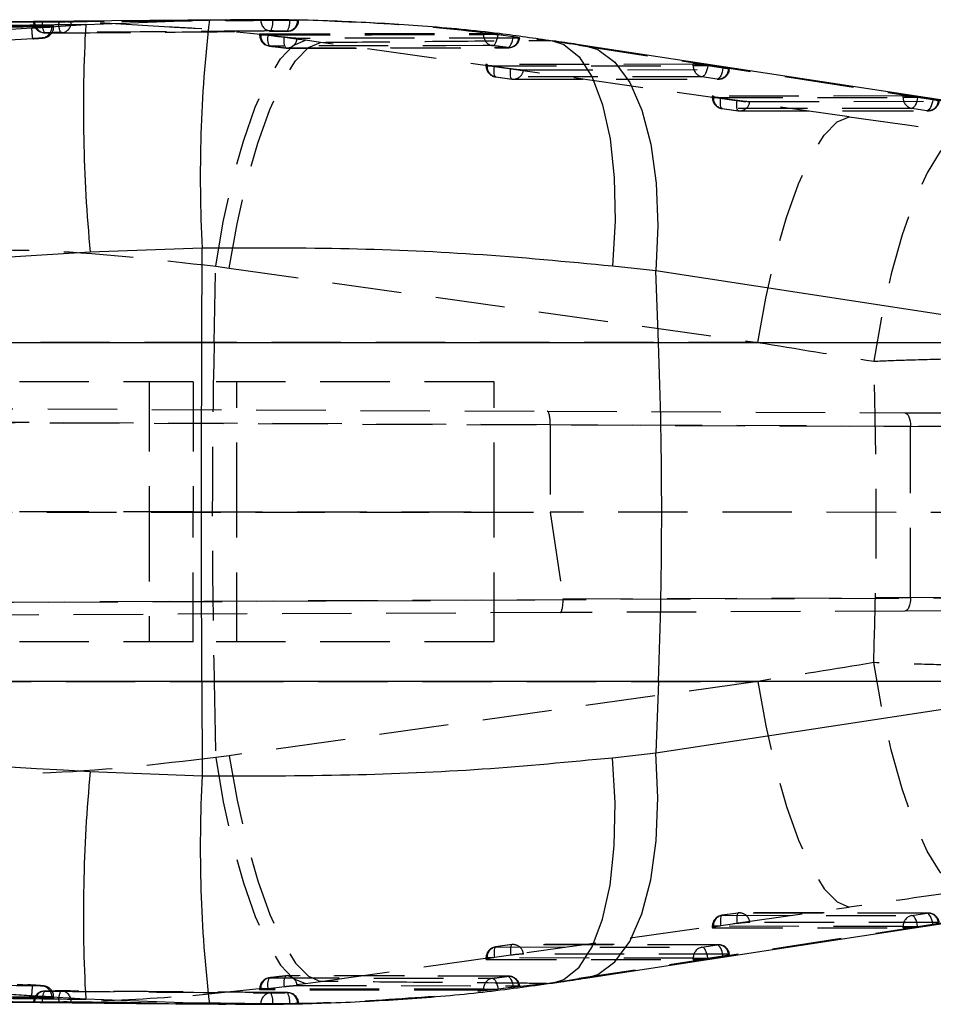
# Model space of a CAD drawing. Extents: x 87 to 707, y 28 to 560.
# Tile 7 of 19: x 506 to 539, y 308 to 344. Entities that reach past the tile are written whole.
import ezdxf

# ---------------------------------------------------------------- set-up
doc = ezdxf.new("R2010")
doc.units = 0
doc.header["$LTSCALE"] = 2
doc.linetypes.add('HIDDEN', pattern=[1.905, 1.27, -0.635])
doc.layers.get('0').update_dxf_attribs({"linetype": 'CONTINUOUS'})

msp = doc.modelspace()

# ---------------------------------------------------------------- linework, layer by layer
at = {"color": 7, "linetype": 'CONTINUOUS'}
for p, q in [((513.1442, 343.7904), (504.8033, 343.7115)), ((508.024, 343.6124), (512.5478, 343.7847)), ((515.768, 343.7677), (515.6912, 343.7672)), ((515.7831, 343.7679), (515.768, 343.7677)), ((506.3549, 343.5113), (508.024, 343.6124)), ((506.3549, 343.5113), (506.3747, 343.5127)), ((506.8544, 343.5602), (506.7859, 343.5619)), ((543.4186, 340.2286), (526.2878, 342.8425)), ((512.2837, 335.4469), (508.1881, 335.2933)), ((512.2705, 331.9943), (512.2837, 335.4469)), ((528.8596, 334.6082), (527.2776, 334.7845)), ((528.9588, 331.9943), (528.8596, 334.6082)), ((545.9905, 331.9943), (528.8596, 334.6082)), ((454.1498, 331.9943), (512.2705, 331.9943)), ((512.2705, 331.9943), (528.9588, 331.9943)), ((528.9588, 331.9943), (545.9905, 331.9943)), ((512.2705, 319.6094), (454.1498, 319.6094)), ((528.9588, 319.6094), (512.2705, 319.6094)), ((512.2705, 319.6094), (512.2837, 316.1568)), ((528.9588, 319.6094), (528.8596, 316.9955)), ((528.8596, 316.9955), (545.9905, 319.6094)), ((545.9905, 319.6094), (528.9588, 319.6094)), ((527.2776, 316.8193), (528.8596, 316.9955)), ((508.1881, 316.3104), (512.2837, 316.1568)), ((526.2878, 308.7612), (543.4186, 311.3751)), ((508.024, 307.9913), (506.3549, 308.0924)), ((506.3549, 308.0924), (506.3747, 308.091)), ((506.8544, 308.0436), (506.7859, 308.0418)), ((512.5478, 307.819), (508.024, 307.9913)), ((515.6803, 307.8366), (515.768, 307.836)), ((515.768, 307.836), (515.8029, 307.8351))]:
    msp.add_line(p, q, dxfattribs=at)
at = {"color": 7, "linetype": 'HIDDEN'}
for p, q in [((506.1193, 343.723), (506.1193, 343.7216)), ((506.1965, 343.7216), (506.1195, 343.7216)), ((506.1965, 343.7216), (506.1362, 343.7224)), ((506.1568, 343.7238), (506.1568, 343.7216)), ((507.0449, 343.7122), (506.4433, 343.7193)), ((514.4233, 343.7872), (514.4233, 343.7916)), ((514.8605, 343.7872), (514.4233, 343.7872)), ((514.8605, 343.7897), (515.4762, 343.7804)), ((514.8605, 343.7897), (514.8605, 343.7872)), ((515.4762, 343.7804), (515.6137, 343.7773)), ((515.4762, 343.7773), (515.4762, 343.7804)), ((515.6137, 343.7773), (515.4762, 343.7773)), ((506.7859, 343.5361), (506.6504, 343.5344)), ((506.857, 343.5344), (506.857, 343.5584)), ((514.3809, 343.2689), (514.3809, 343.2316)), ((514.5928, 343.2316), (514.3816, 343.2316)), ((514.4185, 343.2734), (522.563, 343.2934)), ((514.4185, 343.2734), (514.4185, 343.2316)), ((514.6876, 343.2203), (514.5928, 343.2316)), ((515.2845, 343.1502), (514.6876, 343.2203)), ((516.6053, 342.9642), (516.0526, 343.0404)), ((535.9293, 340.247), (516.6053, 342.9642)), ((522.563, 343.2496), (522.563, 343.2934)), ((523.0829, 343.2496), (522.563, 343.2496)), ((523.0829, 343.2496), (523.0946, 343.2482)), ((523.0946, 343.2482), (523.648, 343.175)), ((523.8827, 343.1246), (523.85, 343.1225)), ((524.8749, 343.0372), (525.0794, 343.0247)), ((514.7416, 342.8282), (514.7464, 342.8281)), ((515.3357, 342.7592), (515.3408, 342.7592)), ((515.3849, 342.7535), (523.4855, 342.7675)), ((526.0437, 342.8609), (543.1746, 340.247)), ((526.0437, 342.8609), (526.2864, 342.8427)), ((522.6537, 342.1511), (522.6537, 342.1041)), ((522.8633, 342.1041), (522.6544, 342.1041)), ((530.2306, 342.163), (522.6913, 342.1563)), ((522.6913, 342.1563), (522.6913, 342.1041)), ((522.6913, 342.1041), (530.2306, 342.1107)), ((522.9597, 342.0898), (523.5568, 342.0062)), ((524.0213, 341.9612), (531.5169, 341.9677)), ((530.2306, 342.1107), (530.2306, 342.163)), ((530.7449, 342.1107), (530.2306, 342.1107)), ((531.3155, 342.0246), (530.762, 342.1081)), ((523.0035, 341.702), (523.6006, 341.6185)), ((530.5486, 341.7085), (523.0094, 341.7019)), ((523.0094, 341.7019), (523.6065, 341.6184)), ((523.6065, 341.6184), (531.1021, 341.625)), ((523.6572, 341.6145), (531.1528, 341.6211)), ((531.1021, 341.625), (530.5486, 341.7085)), ((530.9266, 340.994), (530.9266, 340.947)), ((531.1361, 340.947), (530.9273, 340.947)), ((537.8982, 341.0053), (530.9642, 340.9992)), ((530.9642, 340.9992), (530.9642, 340.947)), ((530.9642, 340.947), (537.8982, 340.953)), ((531.2325, 340.9327), (531.8297, 340.8491)), ((532.2942, 340.804), (539.1846, 340.8101)), ((537.8982, 340.953), (537.8982, 341.0053)), ((538.4125, 340.953), (537.8982, 340.953)), ((538.9831, 340.8669), (538.4297, 340.9505)), ((531.2763, 340.5449), (531.8735, 340.4613)), ((538.2163, 340.5509), (531.2822, 340.5448)), ((531.2822, 340.5448), (531.8793, 340.4613)), ((531.8793, 340.4613), (538.7697, 340.4673)), ((531.93, 340.4574), (538.8205, 340.4635)), ((538.7697, 340.4673), (538.2163, 340.5509)), ((512.717, 331.9943), (512.776, 334.779)), ((512.776, 334.779), (513.27, 334.7114)), ((513.27, 334.7114), (532.5939, 331.9943)), ((512.717, 331.9943), (495.8647, 331.9943)), ((532.5939, 331.9943), (512.717, 331.9943)), ((511.9488, 330.5519), (438.7448, 330.5519)), ((510.3488, 330.5519), (510.3488, 325.8019)), ((511.9488, 330.5519), (511.9488, 325.8019)), ((522.9488, 330.5519), (511.9488, 330.5519)), ((513.5488, 325.8019), (513.5488, 330.5519)), ((522.9488, 325.8019), (522.9488, 330.5519)), ((438.0563, 329.8629), (524.8929, 329.484)), ((438.1339, 329.3625), (541.4543, 328.9117)), ((525.0058, 328.9835), (438.1364, 329.3625)), ((524.8929, 329.484), (537.9591, 329.4269)), ((525.0058, 328.9844), (525.0058, 328.9835)), ((538.1738, 328.9269), (525.0058, 328.9844)), ((525.0058, 328.9835), (525.0058, 325.7886)), ((538.1738, 322.6768), (538.1738, 328.9269)), ((438.0274, 325.8018), (525.0058, 325.7886)), ((511.9488, 325.8019), (438.7448, 325.8019)), ((510.3488, 325.8019), (510.3488, 321.0519)), ((511.9488, 321.0519), (511.9488, 325.8019)), ((511.9488, 325.8019), (522.9488, 325.8019)), ((513.5488, 321.0519), (513.5488, 325.8019)), ((522.9488, 321.0519), (522.9488, 325.8019)), ((525.0058, 325.7886), (525.4701, 322.6213)), ((541.4543, 325.7861), (525.0058, 325.7886)), ((541.5554, 322.6576), (438.0753, 322.2061)), ((438.0775, 322.2061), (525.4724, 322.5874)), ((525.4701, 322.6213), (538.1738, 322.6768)), ((525.3597, 322.1218), (438.0147, 321.7407)), ((537.9591, 322.1768), (525.3597, 322.1218)), ((511.9488, 321.0519), (438.7448, 321.0519)), ((522.9488, 321.0519), (511.9488, 321.0519)), ((495.8647, 319.6094), (512.717, 319.6094)), ((512.717, 319.6094), (512.776, 316.8247)), ((512.717, 319.6094), (532.5939, 319.6094)), ((532.5939, 319.6094), (513.27, 316.8923)), ((513.27, 316.8923), (512.776, 316.8247)), ((516.6053, 308.6395), (535.9293, 311.3567)), ((543.1746, 311.3567), (526.0437, 308.7428)), ((531.8735, 311.1424), (531.2763, 311.0588)), ((531.8793, 311.1424), (531.2822, 311.0589)), ((531.2822, 311.0589), (538.2163, 311.0528)), ((538.7697, 311.1364), (531.8793, 311.1424)), ((538.8205, 311.1402), (531.93, 311.1463)), ((538.2163, 311.0528), (538.7697, 311.1364)), ((530.9266, 310.6568), (530.9266, 310.6097)), ((531.1361, 310.6568), (530.9266, 310.6568)), ((537.8982, 310.6507), (530.9642, 310.6568)), ((530.9642, 310.6568), (530.9642, 310.6045)), ((530.9642, 310.6045), (537.8982, 310.5984)), ((531.8297, 310.7546), (531.2325, 310.6711)), ((539.1846, 310.7936), (532.2942, 310.7997)), ((537.8982, 310.6507), (538.4125, 310.6507)), ((537.8982, 310.5984), (537.8982, 310.6507)), ((538.4297, 310.6532), (538.9831, 310.7368)), ((523.6006, 309.9853), (523.0035, 309.9017)), ((523.6065, 309.9853), (523.0094, 309.9018)), ((523.0094, 309.9018), (530.5486, 309.8952)), ((531.1021, 309.9788), (523.6065, 309.9853)), ((531.1528, 309.9826), (523.6572, 309.9892)), ((530.5486, 309.8952), (531.1021, 309.9788)), ((522.6537, 309.4997), (522.6537, 309.4526)), ((522.8633, 309.4997), (522.6537, 309.4997)), ((530.2306, 309.493), (522.6913, 309.4997)), ((522.6913, 309.4997), (522.6913, 309.4474)), ((523.5568, 309.5975), (522.9597, 309.514)), ((531.5169, 309.636), (524.0213, 309.6426)), ((530.2306, 309.493), (530.7449, 309.493)), ((530.2306, 309.4408), (530.2306, 309.493)), ((530.762, 309.4956), (531.3155, 309.5791)), ((522.6913, 309.4474), (530.2306, 309.4408)), ((514.7416, 308.7755), (514.7464, 308.7756)), ((515.3357, 308.8445), (515.3408, 308.8446)), ((523.4855, 308.8362), (515.385, 308.8522)), ((511.9421, 308.1276), (516.0526, 308.5633)), ((514.6876, 308.3834), (515.2845, 308.4536)), ((516.0526, 308.5633), (516.6053, 308.6395)), ((524.8749, 308.5665), (521.2681, 308.1395)), ((523.648, 308.4287), (523.0946, 308.3556)), ((523.85, 308.4812), (523.885, 308.4785)), ((524.8749, 308.5665), (525.0845, 308.5797)), ((526.0437, 308.7428), (526.2864, 308.761)), ((506.6504, 308.0693), (506.7859, 308.0676)), ((506.857, 308.0453), (506.857, 308.0693)), ((514.3809, 308.3721), (514.3809, 308.3349)), ((514.5928, 308.3721), (514.3809, 308.3721)), ((514.4185, 308.3721), (514.4185, 308.3303)), ((522.563, 308.3103), (514.4185, 308.3303)), ((514.5928, 308.3721), (514.6876, 308.3834)), ((522.563, 308.3541), (523.0829, 308.3541)), ((522.563, 308.3103), (522.563, 308.3541)), ((523.0946, 308.3556), (523.0829, 308.3541)), ((506.1193, 307.8821), (506.1193, 307.8807)), ((506.1965, 307.8821), (506.1193, 307.8821)), ((506.1568, 307.8821), (506.1568, 307.8799)), ((506.4433, 307.8844), (507.0449, 307.8915)), ((514.8605, 307.8166), (514.4233, 307.8166)), ((514.4233, 307.8121), (514.4233, 307.8166)), ((515.4762, 307.8234), (514.8605, 307.814)), ((514.8605, 307.8166), (514.8605, 307.814)), ((515.6137, 307.8264), (515.4762, 307.8234)), ((515.4762, 307.8264), (515.6137, 307.8264)), ((515.4762, 307.8234), (515.4762, 307.8264))]:
    msp.add_line(p, q, dxfattribs=at)
at = {"color": 8, "linetype": 'CONTINUOUS'}
for p, q in [((512.5478, 343.7847), (513.114, 343.7804)), ((513.0757, 307.824), (512.5478, 307.819))]:
    msp.add_line(p, q, dxfattribs=at)
at = {"color": 7, "linetype": 'HIDDEN', "flags": 128}
for points in [[(512.776, 334.779), (513.0535, 336.4029), (513.3948, 337.9465), (513.7887, 339.3586), (514.222, 340.5923), (514.6803, 341.6067), (515.1486, 342.3682), (515.6111, 342.8514), (516.0526, 343.0404)], [(513.27, 334.7114), (513.5584, 336.3326), (513.9102, 337.8737), (514.3138, 339.2837), (514.7557, 340.5158), (515.2213, 341.5292), (515.6952, 342.2904), (516.1617, 342.774), (516.6053, 342.9642)], [(514.4185, 343.2316), (518.471, 343.2412), (522.563, 343.2496)], [(523.85, 343.1225), (523.5134, 343.1221), (522.1487, 343.1202), (516.6897, 343.112), (515.7495, 343.1104)], [(522.8889, 342.8464), (522.9214, 342.8543), (522.9544, 342.8773), (522.9864, 342.9145), (523.0164, 342.9644), (523.0431, 343.0252), (523.0656, 343.0946), (523.083, 343.1699), (523.0946, 343.2482)], [(523.4395, 342.774), (523.4721, 342.7819), (523.5052, 342.8048), (523.5375, 342.8419), (523.5678, 342.8918), (523.595, 342.9525), (523.6179, 343.0217), (523.6358, 343.0968), (523.648, 343.175)], [(522.8889, 342.8464), (522.5477, 342.8457), (521.1833, 342.8429), (515.7254, 342.8306), (514.7464, 342.8281)], [(515.3408, 342.7592), (515.6819, 342.7599), (517.0463, 342.7626), (522.5042, 342.7725), (523.4395, 342.774)], [(523.0094, 341.7019), (522.991, 341.7075), (522.9753, 341.7281), (522.9627, 341.7631), (522.9539, 341.8109), (522.949, 341.87), (522.9484, 341.9379), (522.952, 342.0121), (522.9597, 342.0898)], [(523.6065, 341.6184), (523.5881, 341.624), (523.5724, 341.6446), (523.5598, 341.6795), (523.551, 341.7274), (523.5462, 341.7864), (523.5455, 341.8543), (523.5491, 341.9285), (523.5568, 342.0062)], [(530.762, 342.1081), (530.7489, 342.0302), (530.73, 341.9553), (530.7062, 341.8863), (530.6783, 341.8258), (530.6474, 341.7762), (530.6146, 341.7392), (530.5813, 341.7164), (530.5486, 341.7085)], [(531.3155, 342.0246), (531.3023, 341.9466), (531.2835, 341.8717), (531.2596, 341.8027), (531.2317, 341.7423), (531.2008, 341.6926), (531.1681, 341.6557), (531.1347, 341.6328), (531.1021, 341.625)], [(531.5169, 341.9677), (531.5434, 341.9689), (531.5545, 341.9721), (531.5498, 341.9774), (531.5293, 341.9845), (531.494, 341.9931), (531.4453, 342.003), (531.385, 342.0136), (531.3155, 342.0246)], [(531.2822, 340.5448), (531.2638, 340.5504), (531.2481, 340.571), (531.2355, 340.606), (531.2267, 340.6538), (531.2219, 340.7128), (531.2212, 340.7807), (531.2248, 340.855), (531.2325, 340.9327)], [(531.8793, 340.4613), (531.8609, 340.4669), (531.8452, 340.4875), (531.8327, 340.5224), (531.8238, 340.5703), (531.819, 340.6293), (531.8184, 340.6972), (531.822, 340.7714), (531.8297, 340.8491)], [(538.4297, 340.9505), (538.4165, 340.8725), (538.3977, 340.7977), (538.3738, 340.7287), (538.3459, 340.6682), (538.315, 340.6185), (538.2823, 340.5816), (538.2489, 340.5587), (538.2163, 340.5509)], [(538.9831, 340.8669), (538.97, 340.789), (538.9511, 340.7141), (538.9273, 340.6451), (538.8994, 340.5846), (538.8685, 340.535), (538.8357, 340.498), (538.8024, 340.4752), (538.7697, 340.4673)], [(539.1846, 340.8101), (539.2111, 340.8112), (539.2222, 340.8145), (539.2174, 340.8198), (539.197, 340.8269), (539.1617, 340.8355), (539.1129, 340.8453), (539.0526, 340.8559), (538.9831, 340.8669)], [(532.5939, 331.9943), (532.8824, 333.6155), (533.2342, 335.1566), (533.6377, 336.5666), (534.0796, 337.7987), (534.5453, 338.8121), (535.0192, 339.5732), (535.4857, 340.0569), (535.9293, 340.247)], [(540.1618, 339.6521), (539.7172, 339.4594), (539.2496, 338.9695), (538.7745, 338.1987), (538.3078, 337.173), (537.8654, 335.9267), (537.462, 334.5018), (537.1111, 332.946), (536.8246, 331.3115)], [(537.9591, 329.4269), (538.0014, 329.4172), (538.0419, 329.3886), (538.0791, 329.3424), (538.1117, 329.2802), (538.1383, 329.2044), (538.158, 329.1181), (538.17, 329.0244), (538.1738, 328.9269)], [(537.9591, 329.4269), (539.3949, 329.4207), (540.6625, 329.4151), (541.7239, 329.4105), (542.5476, 329.4069), (543.1087, 329.4045), (543.3905, 329.4032), (543.4238, 329.4031)], [(542.9699, 328.9071), (543.5718, 328.9046), (543.8804, 328.9033), (543.8866, 328.9033), (543.5902, 328.9045), (543, 328.9069), (542.1337, 328.9105), (541.0172, 328.9152), (539.684, 328.9207), (538.1738, 328.9269)], [(538.1738, 322.6768), (538.17, 322.5793), (538.158, 322.4856), (538.1383, 322.3993), (538.1117, 322.3235), (538.0791, 322.2614), (538.0419, 322.2151), (538.0014, 322.1865), (537.9591, 322.1768)], [(538.1738, 322.6768), (539.684, 322.683), (541.0172, 322.6886), (542.1337, 322.6932), (543, 322.6968), (543.5902, 322.6992), (543.8866, 322.7005), (543.8804, 322.7004), (543.5718, 322.6992), (542.9699, 322.6967)], [(543.4238, 322.2006), (543.3905, 322.2005), (543.1087, 322.1992), (542.5476, 322.1968), (541.7239, 322.1932), (540.6625, 322.1886), (539.3949, 322.183), (537.9591, 322.1768)], [(540.1618, 311.9516), (539.7172, 312.1443), (539.2496, 312.6342), (538.7745, 313.405), (538.3078, 314.4307), (537.8654, 315.677), (537.462, 317.1019), (537.1111, 318.6577), (536.8246, 320.2922)], [(532.5939, 319.6094), (532.8824, 317.9882), (533.2342, 316.4471), (533.6377, 315.0371), (534.0796, 313.805), (534.5453, 312.7916), (535.0192, 312.0305), (535.4857, 311.5468), (535.9293, 311.3567)], [(512.776, 316.8247), (513.0535, 315.2008), (513.3948, 313.6572), (513.7887, 312.2451), (514.222, 311.0114), (514.6803, 309.997), (515.1486, 309.2355), (515.6111, 308.7523), (516.0526, 308.5633)], [(513.27, 316.8923), (513.5584, 315.2711), (513.9102, 313.73), (514.3138, 312.32), (514.7557, 311.0879), (515.2213, 310.0745), (515.6952, 309.3134), (516.1617, 308.8297), (516.6053, 308.6395)], [(531.2822, 311.0589), (531.2638, 311.0533), (531.2481, 311.0327), (531.2355, 310.9978), (531.2267, 310.9499), (531.2219, 310.8909), (531.2212, 310.823), (531.2248, 310.7488), (531.2325, 310.6711)], [(531.8793, 311.1424), (531.8609, 311.1369), (531.8452, 311.1162), (531.8327, 311.0813), (531.8238, 311.0334), (531.819, 310.9744), (531.8184, 310.9065), (531.822, 310.8323), (531.8297, 310.7546)], [(538.4297, 310.6532), (538.4165, 310.7312), (538.3977, 310.8061), (538.3738, 310.875), (538.3459, 310.9355), (538.315, 310.9852), (538.2823, 311.0221), (538.2489, 311.045), (538.2163, 311.0528)], [(538.9831, 310.7368), (538.97, 310.8147), (538.9511, 310.8896), (538.9273, 310.9586), (538.8994, 311.0191), (538.8685, 311.0687), (538.8357, 311.1057), (538.8024, 311.1285), (538.7697, 311.1364)], [(538.9831, 310.7368), (539.0526, 310.7478), (539.1129, 310.7584), (539.1617, 310.7682), (539.197, 310.7768), (539.2174, 310.7839), (539.2222, 310.7892), (539.2111, 310.7925), (539.1846, 310.7936)], [(523.0094, 309.9018), (522.991, 309.8962), (522.9753, 309.8756), (522.9627, 309.8406), (522.9539, 309.7928), (522.949, 309.7338), (522.9484, 309.6659), (522.952, 309.5917), (522.9597, 309.514)], [(523.6065, 309.9853), (523.5881, 309.9797), (523.5724, 309.9591), (523.5598, 309.9242), (523.551, 309.8763), (523.5462, 309.8173), (523.5455, 309.7494), (523.5491, 309.6752), (523.5568, 309.5975)], [(530.762, 309.4956), (530.7489, 309.5735), (530.73, 309.6484), (530.7062, 309.7174), (530.6783, 309.7779), (530.6474, 309.8275), (530.6146, 309.8645), (530.5813, 309.8873), (530.5486, 309.8952)], [(531.3155, 309.5791), (531.3023, 309.6571), (531.2835, 309.732), (531.2596, 309.801), (531.2317, 309.8614), (531.2008, 309.9111), (531.1681, 309.948), (531.1347, 309.9709), (531.1021, 309.9788)], [(531.3155, 309.5791), (531.385, 309.5901), (531.4453, 309.6008), (531.494, 309.6106), (531.5293, 309.6192), (531.5498, 309.6263), (531.5545, 309.6316), (531.5434, 309.6348), (531.5169, 309.636)], [(514.7464, 308.7756), (515.0875, 308.7747), (516.452, 308.7714), (521.9098, 308.7593), (522.8889, 308.7573)], [(523.4395, 308.8297), (523.0984, 308.8303), (521.7339, 308.8325), (516.2761, 308.8426), (515.3408, 308.8446)], [(523.4395, 308.8297), (523.4721, 308.8218), (523.5052, 308.7989), (523.5375, 308.7618), (523.5678, 308.7119), (523.595, 308.6512), (523.6179, 308.582), (523.6358, 308.5069), (523.648, 308.4287)], [(515.7495, 308.4933), (516.0894, 308.4927), (517.4541, 308.4905), (522.9131, 308.4824), (523.85, 308.4812)], [(522.8889, 308.7573), (522.9214, 308.7494), (522.9544, 308.7264), (522.9864, 308.6893), (523.0164, 308.6393), (523.0431, 308.5785), (523.0656, 308.5091), (523.083, 308.4339), (523.0946, 308.3556)], [(522.563, 308.3541), (518.471, 308.3626), (514.4185, 308.3721)]]:
    msp.add_lwpolyline(points, dxfattribs=at)
at = {"color": 8, "linetype": 'CONTINUOUS', "flags": 128}
for points in [[(525.0794, 343.0247), (525.495, 342.8921), (526.0545, 342.4393), (526.534, 341.6944), (526.917, 340.6831), (527.1903, 339.4405), (527.3443, 338.0093), (527.3737, 336.4393), (527.2776, 334.7845)], [(526.2864, 342.8427), (526.7364, 342.7059), (527.3667, 342.2462), (527.9127, 341.4976), (528.3559, 340.4859), (528.6811, 339.2456), (528.8772, 337.8192), (528.9374, 336.2555), (528.8596, 334.6082)], [(525.0845, 308.5797), (525.495, 308.7116), (526.0545, 309.1644), (526.534, 309.9093), (526.917, 310.9206), (527.1903, 312.1633), (527.3443, 313.5944), (527.3737, 315.1645), (527.2776, 316.8193)], [(526.2864, 308.761), (526.7364, 308.8979), (527.3667, 309.3575), (527.9127, 310.1061), (528.3559, 311.1178), (528.6811, 312.3581), (528.8772, 313.7846), (528.9374, 315.3482), (528.8596, 316.9955)]]:
    msp.add_lwpolyline(points, dxfattribs=at)
at = {"color": 7, "linetype": 'CONTINUOUS', "flags": 128}
msp.add_lwpolyline([(512.2705, 319.6094), (512.2653, 321.155), (512.2616, 322.7027), (512.2594, 324.2519), (512.2587, 325.8019), (512.2594, 327.3518), (512.2616, 328.901), (512.2653, 330.4487), (512.2705, 331.9943)], dxfattribs=at)
at = {"color": 7, "linetype": 'HIDDEN'}
for centre, radius, start, end in [((506.5253, 343.7216), 0.406, 180, 269.59543), ((506.5461, 343.7045), 0.3896, 177.49535, 266.59605), ((506.9946, 343.6184), 0.5605, 169.6275, 212.7046), ((507.5901, 343.6075), 0.5552, 169.12607, 212.49966), ((507.109, 343.6954), 0.3865, 271.89953, 1.83568), ((514.8127, 343.7701), 0.3898, 177.49673, 266.2606), ((514.1953, 343.6976), 0.6712, 331.87478, 7.66778), ((514.8616, 343.6925), 0.6204, 328.82908, 7.85628), ((515.382, 343.7574), 0.3861, 271.54306, 1.53208), ((515.3996, 343.7773), 0.406, 270.38884, 358.86238), ((506.3954, 343.5191), 0.3909, 276.83245, 2.49106), ((514.7869, 343.2316), 0.406, 180, 263.59711), ((514.8122, 343.2165), 0.3939, 177.80461, 260.39536), ((515.1281, 343.0813), 0.4619, 162.48344, 213.22451), ((515.7214, 343.0086), 0.4593, 162.04414, 212.88286), ((515.3726, 343.1355), 0.3777, 265.17271, 356.18686), ((522.9569, 343.2347), 0.3942, 177.82101, 260.06386), ((523.4737, 343.1497), 0.3773, 264.81088, 355.86726), ((523.4848, 343.1769), 0.406, 270.09046, 352.96817), ((515.3841, 343.1623), 0.406, 263.16099, 270.11734), ((523.0597, 342.1041), 0.406, 180, 262.03778), ((523.0862, 342.0895), 0.3951, 177.8836, 258.78952), ((523.7413, 347.6929), 5.6574, 261.07135, 262.05891), ((524.2071, 346.2906), 4.3334, 261.36921, 267.54255), ((523.6464, 341.9925), 0.3762, 263.90536, 355.22801), ((530.6255, 342.0961), 0.3951, 177.88253, 258.78798), ((530.0036, 337.0913), 5.0738, 81.40297, 81.5988), ((531.142, 341.999), 0.3762, 263.90616, 355.2269), ((531.1525, 342.0271), 0.406, 270.05037, 352.31726), ((523.6569, 342.0205), 0.406, 262.03778, 270.05037), ((531.3326, 340.947), 0.406, 180, 262.03778), ((531.359, 340.9324), 0.3951, 177.88405, 258.78659), ((532.0148, 346.5401), 5.6617, 261.07161, 262.05825), ((532.48, 345.1335), 4.3335, 261.36924, 267.54253), ((531.9192, 340.8354), 0.3762, 263.90441, 355.22679), ((538.2931, 340.9385), 0.3951, 177.88254, 258.7881), ((537.5856, 335.354), 5.6598, 81.42334, 81.59904), ((538.8097, 340.8414), 0.3762, 263.9052, 355.22818), ((538.8201, 340.8695), 0.406, 270.05037, 352.31726), ((531.9297, 340.8634), 0.406, 262.03778, 270.05037), ((805.77, 325.8019), 293.1183, 178.78948, 181.21052), ((531.3326, 310.6568), 0.406, 97.96222, 180), ((531.359, 310.6713), 0.3951, 101.21341, 182.11595), ((531.9297, 310.7403), 0.406, 89.94963, 97.96222), ((531.9192, 310.7684), 0.3762, 4.77321, 96.09559), ((538.2931, 310.6653), 0.3951, 101.2119, 182.11746), ((538.8097, 310.7623), 0.3762, 4.77182, 96.0948), ((538.8201, 310.7342), 0.406, 7.68274, 89.94963), ((532.0148, 305.0636), 5.6617, 97.94175, 98.92839), ((532.48, 306.4702), 4.3335, 92.45747, 98.63076), ((537.5856, 316.2498), 5.6598, 278.40096, 278.57666), ((523.0597, 309.4997), 0.406, 97.96222, 180), ((523.0862, 309.5142), 0.3951, 101.21048, 182.1164), ((523.6569, 309.5832), 0.406, 89.94963, 97.96222), ((523.6464, 309.6113), 0.3762, 4.77199, 96.09464), ((530.6255, 309.5076), 0.3951, 101.21202, 182.11747), ((531.142, 309.6047), 0.3762, 4.7731, 96.09384), ((531.1525, 309.5766), 0.406, 7.68274, 89.94963), ((523.7413, 303.9109), 5.6574, 97.94109, 98.92865), ((524.2071, 305.3131), 4.3334, 92.45745, 98.63079), ((530.0036, 314.5124), 5.0738, 278.4012, 278.59703), ((514.7869, 308.3721), 0.406, 96.40289, 180), ((514.8122, 308.3872), 0.3939, 99.60464, 182.19539), ((515.1281, 308.5224), 0.4619, 146.77549, 197.51656), ((515.7214, 308.5951), 0.4593, 147.11714, 197.95586), ((515.3841, 308.4414), 0.406, 89.88266, 96.83901), ((515.3726, 308.4682), 0.3777, 3.81314, 94.82729), ((523.4737, 308.454), 0.3773, 4.13274, 95.18912), ((523.4848, 308.4268), 0.406, 7.06082, 89.90954), ((506.3957, 308.0849), 0.3906, 357.45703, 83.11616), ((522.9569, 308.3691), 0.3942, 99.93614, 182.17899), ((506.5253, 307.8821), 0.406, 90.40457, 180), ((506.5461, 307.8992), 0.3896, 93.40395, 182.50465), ((506.9946, 307.9853), 0.5605, 147.2954, 190.3725), ((507.5901, 307.9962), 0.5552, 147.50034, 190.87393), ((507.109, 307.9083), 0.3865, 358.16432, 88.10047), ((514.8127, 307.8336), 0.3898, 93.7394, 182.50327), ((514.1953, 307.9061), 0.6712, 352.33222, 28.12522), ((515.382, 307.8463), 0.3861, 358.46792, 88.45694), ((514.8616, 307.9112), 0.6204, 352.14372, 31.17092), ((515.3996, 307.8264), 0.406, 1.02622, 89.61116)]:
    msp.add_arc(centre, radius, start, end, dxfattribs=at)
at = {"color": 7, "linetype": 'CONTINUOUS'}
for centre, radius, start, end in [((560.4889, 338.0927), 48.2778, 173.229, 183.1416), ((563.8999, 340.5537), 55.9595, 176.86665, 185.39395), ((365.6846, 325.8019), 163.3916, 357.828015, 2.171985), ((563.8999, 311.05), 55.9595, 174.60605, 183.13335), ((560.4889, 313.511), 48.2778, 176.8584, 186.771)]:
    msp.add_arc(centre, radius, start, end, dxfattribs=at)
at = {"color": 7, "linetype": 'HIDDEN'}
for centre, major_axis, ratio, start_param, end_param in [((515.2091, 342.8628), (25.6087, -3.2197), 0.0575197, 1.1411955, 1.1910046), ((523.0597, 342.1002), (0.406, -0.051), 0.0575225, 2.7151638, 4.2144343), ((530.599, 342.1068), (0.406, -0.051), 0.0575225, 1.2105499, 2.7151638), ((531.3326, 340.9431), (0.406, -0.051), 0.0575225, 2.7151638, 4.2144343), ((538.2667, 340.9492), (0.406, -0.051), 0.0575225, 1.2105499, 2.7151638), ((601.0649, 334.8508), (443.4674, -61.8073), 0.0082322, 4.5661251, 4.5757671), ((599.9311, 325.8019), (443.6054, -70.9068), 0.0101625, 4.5616294, 4.5712713), ((505.3972, 325.8019), (0, 71.05), 0.4436639, 4.6347644, 4.7900135), ((524.8907, 328.984), (0.0022, 0.5), 0.2302115, 4.7142814, 6.2831853), ((525.3575, 322.6218), (-0.0022, 0.5), 0.2300619, 3.1415927, 4.6425555), ((524.3074, 322.6172), (1.165, -0.0334), 0.4279834, 0.0072576, 0.0751987), ((599.9311, 325.8019), (443.6054, 70.9068), 0.0101625, 1.711914, 1.7215559), ((601.0649, 316.7529), (443.4674, 61.8073), 0.0082322, 1.7074183, 1.7170602), ((531.3326, 310.6606), (0.406, 0.051), 0.0575225, 2.068751, 3.5680215), ((538.2667, 310.6545), (0.406, 0.051), 0.0575225, 3.5680215, 5.0726354), ((523.0597, 309.5035), (0.406, 0.051), 0.0575225, 2.068751, 3.5680215), ((530.599, 309.4969), (0.406, 0.051), 0.0575225, 3.5680215, 5.0726354), ((515.2091, 308.7409), (25.6087, 3.2197), 0.0575197, 5.0921807, 5.1419898)]:
    msp.add_ellipse(centre, major_axis=major_axis, ratio=ratio, start_param=start_param, end_param=end_param, dxfattribs=at)
for points, knots in [([(511.0851, 343.5199), (510.0347, 343.5897), (507.9563, 343.7279), (505.8467, 343.7065), (504.8033, 343.696)], [0, 0, 0, 0, 0.5053912, 1, 1, 1, 1]), ([(506.122, 343.723), (506.1211, 343.7231), (506.1139, 343.7233), (506.1333, 343.7236), (506.1542, 343.7238), (506.1568, 343.7238)], [0, 0, 0, 0, 0.10903486, 0.88738952, 1, 1, 1, 1]), ([(506.1568, 343.7238), (507.5345, 343.736), (510.29, 343.7603), (513.0455, 343.7812), (514.4233, 343.7916)], [0, 0, 0, 0, 0.5, 1, 1, 1, 1]), ([(506.1568, 343.7216), (507.6139, 343.734), (509.2649, 343.7481), (512.0204, 343.7696), (513.3188, 343.7791), (514.4233, 343.7872)], [0, 0, 0, 0, 0.5287947, 0.5991752, 1, 1, 1, 1]), ([(506.4433, 343.7193), (506.4012, 343.7197), (506.3154, 343.7204), (506.2371, 343.7211), (506.203, 343.7215), (506.1965, 343.7216)], [0, 0, 0, 0, 0.4374864, 0.8929761, 1, 1, 1, 1]), ([(515.6912, 343.7672), (515.6045, 343.7666), (515.0629, 343.7631), (512.7023, 343.7473), (510.0572, 343.7281), (507.8667, 343.7107), (507.4953, 343.7078)], [0, 0, 0, 0, 0.0317603, 0.1982189, 0.8640524, 1, 1, 1, 1]), ([(513.114, 343.7804), (514.2837, 343.7817), (516.8377, 343.7845), (520.8151, 343.5604), (523.4911, 343.2156), (524.8749, 343.0372)], [0, 0, 0, 0, 0.2897702, 0.6327386, 1, 1, 1, 1]), ([(514.4233, 343.7916), (514.4466, 343.7917), (514.4931, 343.7919), (514.6075, 343.7917), (514.7349, 343.791), (514.8205, 343.7901), (514.8605, 343.7897)], [0, 0, 0, 0, 0.2579232, 0.5158579, 0.7738035, 1, 1, 1, 1]), ([(514.8605, 343.7872), (514.9994, 343.7853), (515.2049, 343.7825), (515.4098, 343.7786), (515.4762, 343.7773)], [0, 0, 0, 0, 0.675954, 1, 1, 1, 1]), ([(515.6137, 343.7773), (515.6504, 343.7763), (515.7238, 343.7742), (515.7858, 343.7714), (515.8129, 343.7696), (515.8053, 343.7691), (515.8052, 343.7691)], [0, 0, 0, 0, 0.3317022, 0.6634049, 0.9951063, 1, 1, 1, 1]), ([(506.0945, 343.0976), (506.0922, 343.1025), (506.0875, 343.1124), (506.0767, 343.2056), (506.0651, 343.3377), (506.0582, 343.4415), (506.0549, 343.4915)], [0, 0, 0, 0, 0.2543297, 0.5086604, 0.7629929, 1, 1, 1, 1]), ([(506.1025, 343.0981), (506.1329, 343.1), (506.2126, 343.1048), (506.3328, 343.1134), (506.4444, 343.1237), (506.4885, 343.127), (506.5594, 343.1418), (506.6312, 343.1666), (506.7219, 343.2235), (506.8055, 343.3235), (506.8546, 343.4353), (506.8515, 343.5083), (506.8503, 343.5344)], [0, 0, 0, 0, 0.0808604, 0.2114746, 0.3455864, 0.4836424, 0.5217767, 0.5854368, 0.6857785, 0.8057108, 0.9307239, 1, 1, 1, 1]), ([(506.3747, 343.5127), (506.4333, 343.5147), (506.5699, 343.5194), (506.7369, 343.5263), (506.8452, 343.5321), (506.8733, 343.5359), (506.8154, 343.536), (506.7859, 343.5361)], [0, 0, 0, 0, 0.156744, 0.3656456, 0.5744339, 0.783094, 1, 1, 1, 1]), ([(514.7873, 343.3812), (514.6736, 343.3804), (514.1053, 343.3763), (511.7183, 343.3587), (509.0772, 343.3378), (506.8908, 343.3188), (506.523, 343.3156)], [0, 0, 0, 0, 0.0412601, 0.2063007, 0.8664633, 1, 1, 1, 1]), ([(507.1218, 343.3092), (508.5136, 343.3204), (511.2704, 343.3428), (514.0273, 343.3619), (515.3924, 343.3714)], [0, 0, 0, 0, 0.5048411, 1, 1, 1, 1]), ([(516.0526, 343.0404), (514.7161, 343.2123), (513.0746, 343.4234), (511.3968, 343.5048), (511.0851, 343.5199)], [0, 0, 0, 0, 0.81424281, 1, 1, 1, 1]), ([(515.3924, 343.3714), (515.3272, 343.3727), (515.1258, 343.3766), (514.9238, 343.3793), (514.7873, 343.3812)], [0, 0, 0, 0, 0.32404182, 1, 1, 1, 1]), ([(506.0945, 343.0976), (495.7089, 342.465), (476.5006, 341.2951), (457.2932, 340.1137), (448.4708, 339.5711)], [0, 0, 0, 0, 0.5406799, 1, 1, 1, 1]), ([(498.874, 343.0297), (500.1354, 343.0477), (502.6579, 343.0838), (505.1806, 343.1152), (506.4419, 343.131)], [0, 0, 0, 0, 0.50004283, 1, 1, 1, 1]), ([(506.4419, 343.131), (506.4561, 343.1309), (506.4838, 343.1308), (506.4704, 343.127), (506.4189, 343.1212), (506.3317, 343.1137), (506.2192, 343.1054), (506.1361, 343.1002), (506.0945, 343.0976)], [0, 0, 0, 0, 0.172888, 0.338273, 0.5036969, 0.6691305, 0.8345672, 1, 1, 1, 1]), ([(506.523, 343.3156), (506.5932, 343.315), (506.7929, 343.3135), (506.9925, 343.3109), (507.1218, 343.3092)], [0, 0, 0, 0, 0.3520856, 1, 1, 1, 1]), ([(514.5928, 343.2316), (514.5547, 343.2367), (514.4785, 343.2467), (514.4051, 343.2596), (514.374, 343.2688), (514.3858, 343.2729), (514.4108, 343.2733), (514.4185, 343.2734)], [0, 0, 0, 0, 0.2255164, 0.4510583, 0.6758609, 0.8993827, 1, 1, 1, 1]), ([(515.7495, 343.1104), (515.7456, 343.1104), (515.7219, 343.1105), (515.6586, 343.1134), (515.5423, 343.1225), (515.4111, 343.1353), (515.3253, 343.1454), (515.2845, 343.1502)], [0, 0, 0, 0, 0.0467709, 0.290638, 0.5345128, 0.7783851, 1, 1, 1, 1]), ([(516.6053, 342.9642), (517.6256, 342.9738), (520.0144, 342.9965), (522.7753, 343.0202), (524.5153, 343.0343), (524.8749, 343.0372)], [0, 0, 0, 0, 0.3716169, 0.870123, 1, 1, 1, 1]), ([(522.563, 343.2934), (522.5861, 343.293), (522.6323, 343.2921), (522.7461, 343.2844), (522.8774, 343.2728), (522.9947, 343.2605), (523.0603, 343.2524), (523.0829, 343.2496)], [0, 0, 0, 0, 0.2201802, 0.4403296, 0.6610714, 0.8831263, 1, 1, 1, 1]), ([(523.648, 343.175), (523.6836, 343.17), (523.7591, 343.1592), (523.8406, 343.1441), (523.8861, 343.1328), (523.8832, 343.1293), (523.8821, 343.128)], [0, 0, 0, 0, 0.25930186, 0.55011848, 0.84091983, 1, 1, 1, 1]), ([(514.7464, 342.8281), (514.8356, 342.818), (515.0338, 342.7956), (515.2318, 342.7721), (515.3408, 342.7592)], [0, 0, 0, 0, 0.44980545, 1, 1, 1, 1]), ([(523.4395, 342.774), (523.3651, 342.784), (523.1816, 342.8087), (522.998, 342.8324), (522.8889, 342.8464)], [0, 0, 0, 0, 0.405834, 1, 1, 1, 1]), ([(499.6104, 335.187), (501.8108, 335.3048), (506.2634, 335.5432), (510.5884, 335.0357), (512.776, 334.779)], [0, 0, 0, 0, 0.4941971, 1, 1, 1, 1]), ([(536.8246, 331.3115), (537.222, 331.327), (538.1915, 331.3647), (539.7758, 331.404), (541.6762, 331.4284), (543.9978, 331.4227), (546.0508, 331.3662), (547.5866, 331.2753), (548.1624, 331.2119), (548.4502, 331.1802)], [0, 0, 0, 0, 0.0874627, 0.2134205, 0.3393782, 0.4992433, 0.7385516, 0.8692758, 1, 1, 1, 1]), ([(548.4502, 320.4235), (548.1909, 320.3944), (547.6691, 320.3359), (546.5889, 320.2683), (545.2536, 320.2145), (543.7131, 320.1831), (542.0283, 320.1756), (540.3271, 320.1903), (538.5663, 320.2268), (537.4052, 320.2704), (536.8246, 320.2922)], [0, 0, 0, 0, 0.1190874, 0.2396396, 0.3601913, 0.5011311, 0.6234671, 0.7458035, 0.8729016, 1, 1, 1, 1]), ([(512.776, 316.8247), (510.64, 316.5724), (506.3164, 316.0618), (501.8634, 316.2975), (499.6104, 316.4168)], [0, 0, 0, 0, 0.4940328, 1, 1, 1, 1]), ([(448.4707, 312.0327), (458.8558, 311.3941), (478.0633, 310.213), (497.2717, 309.0434), (506.0945, 308.5062)], [0, 0, 0, 0, 0.54067901, 1, 1, 1, 1]), ([(515.3408, 308.8446), (515.2318, 308.8316), (515.0338, 308.8081), (514.8356, 308.7857), (514.7464, 308.7756)], [0, 0, 0, 0, 0.55019455, 1, 1, 1, 1]), ([(522.8889, 308.7573), (522.998, 308.7714), (523.1816, 308.795), (523.3651, 308.8197), (523.4395, 308.8297)], [0, 0, 0, 0, 0.594166, 1, 1, 1, 1]), ([(506.4425, 308.4727), (505.181, 308.4885), (502.6581, 308.52), (500.1355, 308.556), (498.8742, 308.574)], [0, 0, 0, 0, 0.5000122, 1, 1, 1, 1]), ([(506.8503, 308.0693), (506.8516, 308.0945), (506.855, 308.163), (506.8137, 308.2619), (506.7501, 308.3498), (506.6801, 308.4077), (506.6148, 308.4428), (506.5612, 308.4611), (506.5251, 308.4692), (506.4987, 308.4737), (506.451, 308.4799), (506.3672, 308.4875), (506.2142, 308.4988), (506.063, 308.5082), (505.9621, 308.5143), (505.9104, 308.5175)], [0, 0, 0, 0, 0.0572332, 0.1554735, 0.2359454, 0.3041324, 0.3609797, 0.4055548, 0.435062, 0.4602452, 0.5014825, 0.6590117, 0.7683374, 0.8813037, 1, 1, 1, 1]), ([(506.0549, 308.1122), (506.0582, 308.1623), (506.0652, 308.266), (506.0767, 308.3982), (506.0876, 308.4913), (506.0922, 308.5012), (506.0945, 308.5062)], [0, 0, 0, 0, 0.2370099, 0.4913393, 0.7456704, 1, 1, 1, 1]), ([(506.0945, 308.5062), (506.1375, 308.5034), (506.222, 308.4981), (506.3349, 308.4897), (506.4212, 308.4823), (506.4715, 308.4766), (506.4832, 308.4729), (506.456, 308.4728), (506.4425, 308.4727)], [0, 0, 0, 0, 0.170994, 0.3367548, 0.5025073, 0.6682306, 0.8352077, 1, 1, 1, 1]), ([(515.2845, 308.4536), (515.2954, 308.4549), (515.3504, 308.4615), (515.4545, 308.4728), (515.5839, 308.4847), (515.6883, 308.4921), (515.7302, 308.4929), (515.7495, 308.4933)], [0, 0, 0, 0, 0.0605121, 0.3043479, 0.5481645, 0.7919976, 1, 1, 1, 1]), ([(524.8749, 308.5665), (524.4954, 308.5696), (522.7843, 308.5835), (520.0234, 308.6072), (517.6543, 308.6296), (516.6053, 308.6395)], [0, 0, 0, 0, 0.1370792, 0.6179389, 1, 1, 1, 1]), ([(523.8827, 308.4758), (523.8829, 308.4741), (523.8835, 308.47), (523.8322, 308.4578), (523.7497, 308.4431), (523.6788, 308.433), (523.648, 308.4287)], [0, 0, 0, 0, 0.1942412, 0.4850982, 0.7759349, 1, 1, 1, 1]), ([(504.7975, 307.9081), (505.7905, 307.8987), (508.1905, 307.876), (510.5555, 308.0346), (511.9421, 308.1276)], [0, 0, 0, 0, 0.4137394, 1, 1, 1, 1]), ([(506.7859, 308.0676), (506.8146, 308.0677), (506.8721, 308.0678), (506.8476, 308.0714), (506.7415, 308.0772), (506.5747, 308.0841), (506.4357, 308.0889), (506.3747, 308.091)], [0, 0, 0, 0, 0.2088322, 0.4190395, 0.6277417, 0.8365683, 1, 1, 1, 1]), ([(507.1218, 308.2946), (506.9925, 308.2928), (506.7929, 308.2902), (506.5932, 308.2887), (506.523, 308.2881)], [0, 0, 0, 0, 0.6479144, 1, 1, 1, 1]), ([(506.523, 308.2881), (506.6366, 308.2871), (507.2049, 308.2822), (509.5917, 308.2618), (512.2329, 308.241), (514.4194, 308.2252), (514.7873, 308.2225)], [0, 0, 0, 0, 0.0412603, 0.2063009, 0.8664634, 1, 1, 1, 1]), ([(515.3924, 308.2323), (515.2788, 308.2331), (514.7104, 308.2369), (512.3235, 308.2536), (509.6803, 308.2734), (507.4918, 308.2915), (507.1218, 308.2946)], [0, 0, 0, 0, 0.04122909, 0.20614529, 0.86580984, 1, 1, 1, 1]), ([(520.7728, 308.0953), (519.5066, 308.0007), (516.98, 307.812), (514.3751, 307.82), (513.0757, 307.824)], [0, 0, 0, 0, 0.50113257, 1, 1, 1, 1]), ([(514.4185, 308.3303), (514.4008, 308.3306), (514.3779, 308.3309), (514.3842, 308.3342), (514.3856, 308.3349)], [0, 0, 0, 0, 0.774836, 1, 1, 1, 1]), ([(514.3923, 308.34), (514.4074, 308.3435), (514.4376, 308.3504), (514.5168, 308.3622), (514.5741, 308.3697), (514.5928, 308.3721)], [0, 0, 0, 0, 0.4014284, 0.8050344, 1, 1, 1, 1]), ([(514.7873, 308.2225), (514.9238, 308.2244), (515.1258, 308.2272), (515.3272, 308.231), (515.3924, 308.2323)], [0, 0, 0, 0, 0.67595818, 1, 1, 1, 1]), ([(523.0829, 308.3541), (523.0387, 308.3488), (522.9502, 308.3382), (522.8106, 308.3247), (522.6866, 308.315), (522.6049, 308.3107), (522.5733, 308.3104), (522.563, 308.3103)], [0, 0, 0, 0, 0.2236574, 0.4473623, 0.6702367, 0.8916828, 1, 1, 1, 1]), ([(506.1568, 307.8799), (506.139, 307.8801), (506.1162, 307.8803), (506.1225, 307.8806), (506.1239, 307.8807)], [0, 0, 0, 0, 0.7787907, 1, 1, 1, 1]), ([(506.131, 307.8812), (506.1458, 307.8815), (506.1627, 307.8818), (506.1927, 307.8821), (506.1965, 307.8821)], [0, 0, 0, 0, 0.8735828, 1, 1, 1, 1]), ([(514.4233, 307.8166), (512.9662, 307.8273), (511.3231, 307.8394), (508.5676, 307.8615), (507.2692, 307.8726), (506.1568, 307.8821)], [0, 0, 0, 0, 0.5287946, 0.5962832, 1, 1, 1, 1]), ([(514.4233, 307.8121), (513.0455, 307.8225), (510.29, 307.8434), (507.5345, 307.8678), (506.1568, 307.8799)], [0, 0, 0, 0, 0.4999999, 1, 1, 1, 1]), ([(506.1965, 307.8821), (506.2269, 307.8825), (506.2877, 307.8831), (506.3818, 307.8839), (506.4346, 307.8843), (506.4433, 307.8844)], [0, 0, 0, 0, 0.455574, 0.9111806, 1, 1, 1, 1]), ([(507.4953, 307.8959), (507.6084, 307.895), (508.1762, 307.8905), (510.5631, 307.8719), (513.1784, 307.8531), (515.3388, 307.8388), (515.6803, 307.8366)], [0, 0, 0, 0, 0.0414461, 0.2081276, 0.8748543, 1, 1, 1, 1]), ([(514.8605, 307.814), (514.8148, 307.8136), (514.7232, 307.8127), (514.5921, 307.812), (514.4859, 307.8118), (514.4433, 307.812), (514.4233, 307.8121)], [0, 0, 0, 0, 0.2579461, 0.5159092, 0.7738339, 1, 1, 1, 1]), ([(515.4762, 307.8264), (515.4098, 307.8251), (515.2049, 307.8212), (514.9994, 307.8184), (514.8605, 307.8166)], [0, 0, 0, 0, 0.324046, 1, 1, 1, 1]), ([(515.8004, 307.8345), (515.8005, 307.8341), (515.8007, 307.8331), (515.7488, 307.8305), (515.6779, 307.8281), (515.6269, 307.8267), (515.6137, 307.8264)], [0, 0, 0, 0, 0.2198027, 0.5517863, 0.88377975, 1, 1, 1, 1])]:
    msp.add_open_spline(points, degree=3, knots=knots, dxfattribs=at)
at = {"color": 7, "linetype": 'CONTINUOUS'}
for points, knots in [([(507.4953, 343.7078), (507.4733, 343.7077), (507.4281, 343.7076), (507.3165, 343.7085), (507.1849, 343.7101), (507.0911, 343.7115), (507.0457, 343.7122), (507.0449, 343.7122)], [0, 0, 0, 0, 0.2405331, 0.4921295, 0.7437104, 0.9953138, 1, 1, 1, 1]), ([(525.0771, 343.0122), (524.4358, 343.107), (522.8887, 343.3355), (520.373, 343.57), (517.5665, 343.7343), (515.1461, 343.8027), (513.6597, 343.787), (513.114, 343.7813)], [0, 0, 0, 0, 0.1680046, 0.4053119, 0.6352265, 0.8660993, 1, 1, 1, 1]), ([(453.9759, 340.3109), (454.2111, 340.3254), (455.5262, 340.4062), (460.4635, 340.7095), (477.5876, 341.7597), (493.6324, 342.7358), (506.0549, 343.4915)], [0, 0, 0, 0, 0.0135522, 0.07575802, 0.2844189, 1, 1, 1, 1]), ([(506.7859, 343.5619), (505.5241, 343.5465), (503.0004, 343.5157), (500.4769, 343.4804), (499.2151, 343.4627)], [0, 0, 0, 0, 0.5, 1, 1, 1, 1]), ([(508.024, 343.6124), (506.8147, 343.598), (504.3553, 343.5687), (501.5067, 343.5308), (499.8669, 343.5074), (499.479, 343.5019)], [0, 0, 0, 0, 0.4248121, 0.8639419, 1, 1, 1, 1]), ([(506.0549, 343.4915), (506.1559, 343.498), (506.2585, 343.5045), (506.3535, 343.5112), (506.3549, 343.5113)], [0, 0, 0, 0, 0.9846254, 1, 1, 1, 1]), ([(506.3747, 343.5127), (506.4334, 343.517), (506.5703, 343.5269), (506.7349, 343.5412), (506.8435, 343.553), (506.8473, 343.5567), (506.8489, 343.5584)], [0, 0, 0, 0, 0.21394295, 0.4991787, 0.78422773, 1, 1, 1, 1]), ([(526.2878, 342.8425), (526.1887, 342.8576), (525.7926, 342.9179), (525.3902, 342.9782), (525.0884, 343.0234)], [0, 0, 0, 0, 0.2500566, 1, 1, 1, 1]), ([(527.2776, 334.7845), (525.6064, 334.9431), (522.3864, 335.2488), (517.3119, 335.4535), (513.9716, 335.4491), (512.2837, 335.4469)], [0, 0, 0, 0, 0.3480161, 0.6705315, 1, 1, 1, 1]), ([(508.1881, 335.2933), (497.7398, 334.6584), (479.7267, 333.5639), (461.7143, 332.4585), (454.1498, 331.9943)], [0, 0, 0, 0, 0.5800414, 1, 1, 1, 1]), ([(454.1498, 319.6094), (461.7143, 319.1452), (479.7267, 318.0398), (497.7398, 316.9453), (508.1881, 316.3104)], [0, 0, 0, 0, 0.4199586, 1, 1, 1, 1]), ([(512.2837, 316.1568), (514.0855, 316.1555), (517.5312, 316.1528), (522.5961, 316.371), (525.7062, 316.6688), (527.2776, 316.8193)], [0, 0, 0, 0, 0.35160391, 0.67238398, 1, 1, 1, 1]), ([(506.0549, 308.1122), (505.8024, 308.1275), (504.47, 308.2084), (498.818, 308.5517), (484.8661, 309.4006), (468.8388, 310.3799), (457.1313, 311.099), (453.9759, 311.2928)], [0, 0, 0, 0, 0.0145448, 0.0767508, 0.3255746, 0.8182257, 1, 1, 1, 1]), ([(513.0757, 307.8224), (513.4519, 307.8166), (514.7596, 307.7967), (517.0085, 307.848), (519.7951, 307.9916), (522.5048, 308.226), (524.2389, 308.4666), (525.0829, 308.5837)], [0, 0, 0, 0, 0.092091, 0.3201083, 0.5500205, 0.7810072, 1, 1, 1, 1]), ([(525.0884, 308.5803), (525.1892, 308.5954), (525.5925, 308.6556), (525.9898, 308.716), (526.2878, 308.7612)], [0, 0, 0, 0, 0.2499649, 1, 1, 1, 1]), ([(506.7859, 308.0418), (505.5241, 308.0572), (503.0004, 308.088), (500.4769, 308.1234), (499.2151, 308.141)], [0, 0, 0, 0, 0.5, 1, 1, 1, 1]), ([(499.479, 308.1018), (499.8669, 308.0963), (501.5373, 308.0725), (504.3859, 308.0346), (506.8453, 308.0053), (508.024, 307.9913)], [0, 0, 0, 0, 0.136056, 0.5859229, 1, 1, 1, 1]), ([(506.3549, 308.0924), (506.3347, 308.0938), (506.2386, 308.1006), (506.1359, 308.1071), (506.0549, 308.1122)], [0, 0, 0, 0, 0.2103778, 1, 1, 1, 1]), ([(506.3747, 308.091), (506.4334, 308.0868), (506.5703, 308.0768), (506.7349, 308.0625), (506.8435, 308.0508), (506.8473, 308.047), (506.8489, 308.0453)], [0, 0, 0, 0, 0.21394295, 0.4991787, 0.78422773, 1, 1, 1, 1]), ([(504.7975, 307.891), (506.8764, 307.8691), (509.6451, 307.8399), (512.4451, 307.8187), (513.1426, 307.8134)], [0, 0, 0, 0, 0.75089843, 1, 1, 1, 1]), ([(507.0449, 307.8915), (507.072, 307.8919), (507.1443, 307.893), (507.2637, 307.8946), (507.3847, 307.8958), (507.4591, 307.8961), (507.4875, 307.896), (507.4953, 307.8959)], [0, 0, 0, 0, 0.1513771, 0.4027903, 0.6542029, 0.9056215, 1, 1, 1, 1])]:
    msp.add_open_spline(points, degree=3, knots=knots, dxfattribs=at)
at = {"color": 8, "linetype": 'CONTINUOUS'}
for points, knots in [([(506.6504, 343.5344), (505.4337, 343.5192), (502.9552, 343.4882), (500.4769, 343.4527), (499.2151, 343.4346)], [0, 0, 0, 0, 0.4908876, 1, 1, 1, 1]), ([(499.2151, 308.1691), (500.4769, 308.151), (502.9552, 308.1155), (505.4337, 308.0846), (506.6504, 308.0693)], [0, 0, 0, 0, 0.5091122, 1, 1, 1, 1])]:
    msp.add_open_spline(points, degree=3, knots=knots, dxfattribs=at)

doc.saveas('drawing.dxf')
